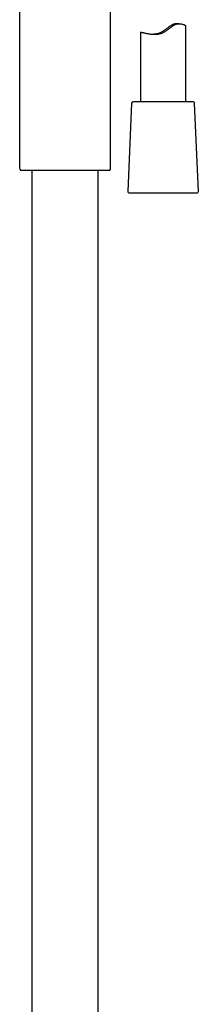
# Model space of a CAD drawing. Header units: millimetres. Extents: x 8 to 1764, y 12 to 2805.
# Tile 24 of 26: x 1224 to 1283, y 1836 to 2160. Entities that reach past the tile are written whole.
import ezdxf

# ---------------------------------------------------------------- set-up
doc = ezdxf.new("R2010")
doc.units = ezdxf.units.MM

msp = doc.modelspace()

# ---------------------------------------------------------------- linework, layer by layer
at = {"color": 7, "linetype": 'Continuous', "lineweight": 30}
for p, q in [((1223.64, 2205.99), (1223.64, 2111.35)), ((1253.64, 2111.35), (1253.64, 2167.33)), ((1276.24, 2158.81), (1275.65, 2158.81)), ((1278.45, 2133.13), (1278.45, 2158.12)), ((1263.45, 2156.08), (1263.45, 2133.13)), ((1260.58, 2132.65), (1259.32, 2103.65)), ((1261.09, 2133.13), (1261.08, 2133.13)), ((1280.82, 2133.13), (1261.09, 2133.13)), ((1282.58, 2103.65), (1281.32, 2132.65)), ((1223.93, 2110.64), (1253.35, 2110.64)), ((1227.69, 2110.64), (1227.69, 1628.86)), ((1249.59, 1626.73), (1249.59, 2110.64)), ((1259.82, 2103.13), (1282.08, 2103.13))]:
    msp.add_line(p, q, dxfattribs=at)
for centre, radius, start, end in [((1261.08, 2132.63), 0.5, 90, 177.5187), ((1280.82, 2132.63), 0.5, 2.4813, 90), ((1224.64, 2111.35), 1, 180, 225), ((1252.64, 2111.35), 1, 315, 0), ((1259.82, 2103.63), 0.5, 177.5187, 270), ((1282.08, 2103.63), 0.5, 270, 2.4813)]:
    msp.add_arc(centre, radius, start, end, dxfattribs=at)
for points, knots in [([(1263.45, 2156.08), (1263.45, 2156.08), (1263.45, 2156.08), (1263.5, 2156.08), (1263.56, 2156.06), (1263.64, 2156.05), (1263.77, 2156.02), (1263.97, 2155.97), (1264.22, 2155.91), (1264.51, 2155.84), (1264.85, 2155.76), (1265.23, 2155.68), (1265.65, 2155.59), (1266.11, 2155.51), (1266.52, 2155.44), (1266.87, 2155.4), (1267.14, 2155.37), (1267.42, 2155.34), (1267.71, 2155.33), (1268.01, 2155.32), (1268.35, 2155.32), (1268.73, 2155.34), (1269.14, 2155.38), (1269.57, 2155.44), (1269.99, 2155.54), (1270.41, 2155.67), (1270.82, 2155.82), (1271.22, 2156.01), (1271.59, 2156.22), (1271.92, 2156.45), (1272.23, 2156.67), (1272.53, 2156.9), (1272.83, 2157.13), (1273.13, 2157.37), (1273.42, 2157.6), (1273.72, 2157.83), (1274.02, 2158.04), (1274.32, 2158.23), (1274.63, 2158.41), (1274.94, 2158.56), (1275.25, 2158.67), (1275.55, 2158.75), (1275.85, 2158.8), (1276.14, 2158.82), (1276.45, 2158.81), (1276.78, 2158.78), (1277.1, 2158.71), (1277.4, 2158.63), (1277.66, 2158.54), (1277.89, 2158.45), (1278.09, 2158.35), (1278.25, 2158.27), (1278.35, 2158.21), (1278.41, 2158.16), (1278.44, 2158.14), (1278.45, 2158.12), (1278.45, 2158.12), (1278.45, 2158.12)], [0, 0, 0, 0, 0.015482, 0.041134, 0.054062, 0.066991, 0.091331, 0.115836, 0.140855, 0.166047, 0.190907, 0.215931, 0.241459, 0.267162, 0.29287, 0.305823, 0.318776, 0.332057, 0.345338, 0.358753, 0.372167, 0.389723, 0.407381, 0.42539, 0.443537, 0.461098, 0.478804, 0.49696, 0.515267, 0.530785, 0.546306, 0.561947, 0.577588, 0.593425, 0.609262, 0.6252, 0.641136, 0.65668, 0.672305, 0.688274, 0.704408, 0.719962, 0.735661, 0.751748, 0.767944, 0.789871, 0.811969, 0.834506, 0.85717, 0.880299, 0.903554, 0.927219, 0.951035, 0.967137, 0.983292, 0.999617, 1, 1, 1, 1]), ([(1275.65, 2158.81), (1275.58, 2158.81), (1275.41, 2158.81), (1275.15, 2158.78), (1274.87, 2158.74), (1274.58, 2158.67), (1274.29, 2158.57), (1274, 2158.45), (1273.72, 2158.3), (1273.44, 2158.13), (1273.15, 2157.94), (1272.85, 2157.73), (1272.53, 2157.49), (1272.22, 2157.25), (1271.9, 2157.01), (1271.58, 2156.76), (1271.26, 2156.52), (1270.92, 2156.3), (1270.56, 2156.08), (1270.19, 2155.89), (1269.79, 2155.72), (1269.38, 2155.58), (1268.97, 2155.48), (1268.56, 2155.4), (1268.16, 2155.35), (1267.9, 2155.34), (1267.77, 2155.33)], [0, 0, 0, 0, 0.03201, 0.068092, 0.104387, 0.141438, 0.178794, 0.214887, 0.251224, 0.288161, 0.325241, 0.368159, 0.411084, 0.4543, 0.497518, 0.541289, 0.585055, 0.629237, 0.673404, 0.719441, 0.765839, 0.813398, 0.861361, 0.907397, 0.953751, 1, 1, 1, 1])]:
    msp.add_open_spline(points, degree=3, knots=knots, dxfattribs=at)

doc.saveas('drawing.dxf')
